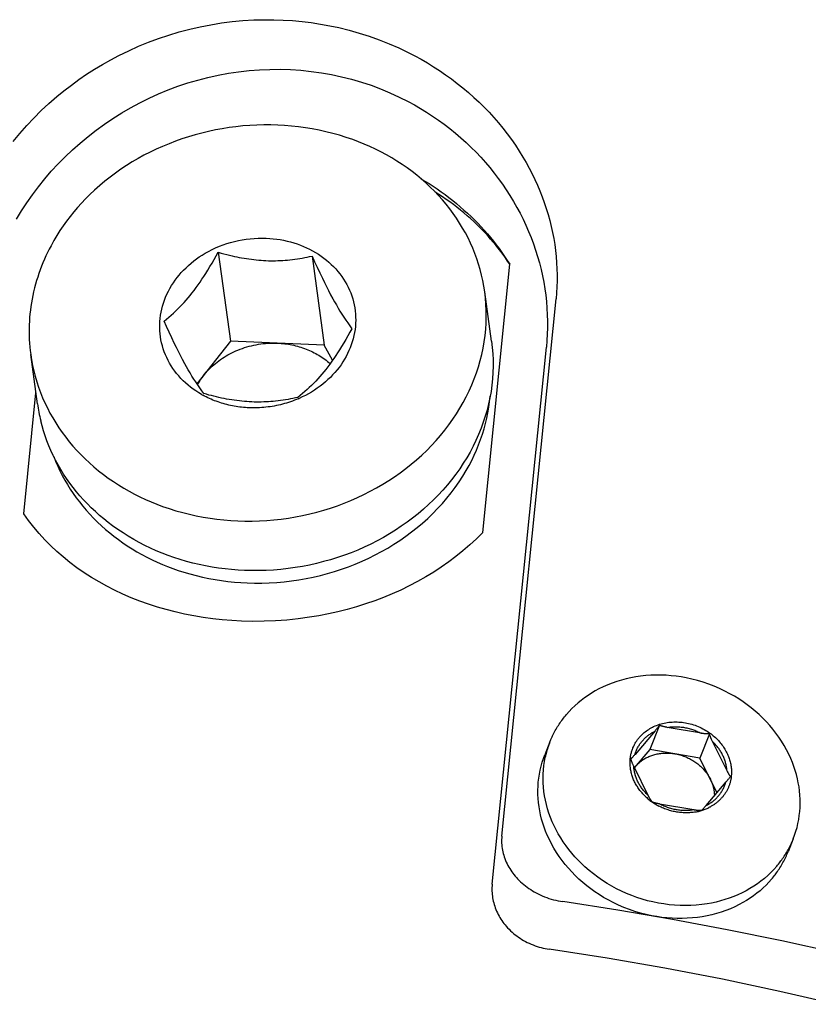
# Model space of a CAD drawing. Extents: x 0 to 1189, y 0 to 841.
# Tile 34 of 80: x 284 to 303, y 154 to 178. Entities that reach past the tile are written whole.
import ezdxf

# ---------------------------------------------------------------- set-up
doc = ezdxf.new("R2010")
doc.units = 0
doc.header["$LTSCALE"] = 65.395
doc.layers.add('mg_3dsla_BL7', color=7, linetype='CONTINUOUS')

# ---------------------------------------------------------------- blocks, each defined once
blk = doc.blocks.new('MG_3DSLA_BL7', base_point=(357.138, 132.906))
at = {"layer": 'mg_3dsla_BL7', "color": 2, "linetype": 'CONTINUOUS'}
for p, q in [((288.842, 172.032), (289.141, 169.859)), ((291.137, 171.938), (291.436, 169.766)), ((295.308, 165.19), (295.969, 171.738)), ((295.523, 169.86), (295.356, 171.07)), ((295.774, 157.779), (297.098, 170.892)), ((289.141, 169.859), (288.323, 168.821)), ((291.436, 169.766), (289.141, 169.859)), ((291.639, 169.398), (291.436, 169.766)), ((284.428, 168.331), (284.261, 169.54)), ((295.537, 156.602), (296.862, 169.716)), ((284.093, 165.646), (284.391, 168.598)), ((299.518, 160.347), (299.029, 159.773)), ((299.627, 160.484), (299.392, 159.894)), ((300.654, 160.287), (299.816, 160.432)), ((300.846, 160.272), (300.611, 159.683)), ((296.95, 160.081), (296.824, 159.765)), ((299.392, 159.894), (299.011, 159.448)), ((300.611, 159.683), (299.392, 159.894)), ((301.277, 159.373), (300.922, 160.088)), ((301.031, 158.838), (300.611, 159.683)), ((298.999, 159.473), (299.352, 158.762)), ((300.764, 158.524), (301.257, 159.102)), ((299.352, 158.762), (299.36, 158.748)), ((299.627, 158.569), (300.465, 158.423)), ((302.895, 157.709), (302.769, 157.393))]:
    blk.add_line(p, q, dxfattribs=at)
for points in [[(283.835, 174.735), (283.997, 174.932), (284.165, 175.124), (284.339, 175.31), (284.52, 175.49), (284.707, 175.664), (284.899, 175.832), (285.075, 175.976), (285.255, 176.115), (285.439, 176.248), (285.627, 176.377), (285.82, 176.5), (286.017, 176.619), (286.216, 176.731), (286.419, 176.838), (286.656, 176.953), (286.897, 177.061), (287.141, 177.161), (287.388, 177.253), (287.638, 177.336), (287.891, 177.412), (288.146, 177.479), (288.404, 177.538), (288.663, 177.588), (288.923, 177.63), (289.185, 177.663), (289.447, 177.687), (289.71, 177.703), (289.974, 177.711), (290.203, 177.71), (290.433, 177.702), (290.662, 177.688), (290.891, 177.667), (291.117, 177.639), (291.343, 177.605), (291.568, 177.564), (291.791, 177.517), (292.042, 177.455), (292.29, 177.385), (292.536, 177.307), (292.779, 177.22), (293.019, 177.125), (293.256, 177.022), (293.488, 176.91)], [(293.488, 176.91), (293.645, 176.829), (293.8, 176.744), (293.954, 176.656), (294.105, 176.563), (294.254, 176.467), (294.4, 176.366), (294.544, 176.263), (294.685, 176.155), (294.824, 176.044), (294.96, 175.93), (295.093, 175.812), (295.218, 175.694), (295.341, 175.573), (295.461, 175.449), (295.577, 175.322), (295.69, 175.192), (295.8, 175.059), (295.906, 174.923), (296.008, 174.785), (296.106, 174.643), (296.201, 174.5), (296.291, 174.354), (296.369, 174.221), (296.443, 174.086), (296.514, 173.949), (296.581, 173.81), (296.645, 173.67), (296.705, 173.528), (296.76, 173.387), (296.812, 173.245), (296.86, 173.101), (296.904, 172.957), (296.945, 172.811), (296.981, 172.664), (297.013, 172.518), (297.041, 172.371), (297.065, 172.224), (297.085, 172.076), (297.101, 171.927), (297.113, 171.778), (297.121, 171.63), (297.125, 171.483), (297.124, 171.335), (297.12, 171.187), (297.111, 171.039), (297.098, 170.892)], [(283.912, 172.838), (284.034, 173.04), (284.163, 173.237), (284.304, 173.438), (284.451, 173.633), (284.605, 173.824), (284.765, 174.009), (284.931, 174.189), (285.103, 174.364), (285.281, 174.532), (285.469, 174.699), (285.662, 174.86), (285.86, 175.014), (286.064, 175.161), (286.272, 175.302), (286.485, 175.435), (286.702, 175.561), (286.926, 175.682), (287.154, 175.794), (287.386, 175.899), (287.622, 175.996), (287.86, 176.085), (288.101, 176.165), (288.345, 176.237), (288.592, 176.301), (288.841, 176.356), (289.091, 176.402), (289.343, 176.44), (289.597, 176.468), (289.851, 176.488), (290.105, 176.498), (290.358, 176.5), (290.61, 176.492), (290.863, 176.475), (291.114, 176.449), (291.364, 176.414), (291.613, 176.37), (291.86, 176.317), (292.102, 176.256), (292.341, 176.186), (292.577, 176.108), (292.81, 176.021), (293.04, 175.926), (293.266, 175.822), (293.488, 175.71)], [(293.488, 175.71), (293.64, 175.628), (293.789, 175.541), (293.937, 175.451), (294.082, 175.356), (294.225, 175.258), (294.366, 175.156), (294.503, 175.05), (294.638, 174.941), (294.77, 174.828), (294.899, 174.712), (295.025, 174.593), (295.143, 174.473), (295.259, 174.351), (295.371, 174.226), (295.48, 174.098), (295.586, 173.967), (295.688, 173.834), (295.787, 173.697), (295.882, 173.558), (295.973, 173.417), (296.06, 173.274), (296.143, 173.128), (296.22, 172.984), (296.293, 172.838), (296.362, 172.691), (296.428, 172.542), (296.489, 172.391), (296.546, 172.238), (296.599, 172.084), (296.648, 171.929), (296.692, 171.772), (296.732, 171.614), (296.768, 171.455), (296.798, 171.299), (296.824, 171.142), (296.846, 170.984), (296.864, 170.826), (296.877, 170.667), (296.885, 170.508), (296.89, 170.349), (296.889, 170.191), (296.885, 170.032), (296.876, 169.874), (296.862, 169.716)], [(290.297, 175.136), (290.127, 175.141), (289.957, 175.141), (289.787, 175.137), (289.617, 175.128), (289.448, 175.115), (289.278, 175.097), (289.11, 175.075), (288.941, 175.049), (288.774, 175.018), (288.607, 174.982), (288.443, 174.943), (288.28, 174.9), (288.118, 174.852), (287.957, 174.8), (287.798, 174.743), (287.641, 174.683), (287.485, 174.618), (287.331, 174.549), (287.178, 174.476), (287.028, 174.399), (286.885, 174.32), (286.743, 174.237), (286.604, 174.151), (286.467, 174.06), (286.333, 173.966), (286.201, 173.868), (286.072, 173.767), (285.947, 173.661), (285.824, 173.552), (285.705, 173.439), (285.603, 173.338), (285.505, 173.234), (285.409, 173.128), (285.316, 173.019), (285.226, 172.908), (285.14, 172.794), (285.056, 172.678), (284.976, 172.56), (284.9, 172.439), (284.827, 172.317), (284.758, 172.192)], [(295.356, 171.07), (295.335, 171.206), (295.31, 171.34), (295.28, 171.474), (295.245, 171.608), (295.207, 171.739), (295.164, 171.87), (295.116, 172), (295.064, 172.129), (295.008, 172.256), (294.948, 172.381), (294.884, 172.504), (294.816, 172.624), (294.743, 172.745), (294.666, 172.864), (294.585, 172.979), (294.501, 173.093), (294.413, 173.203), (294.322, 173.311), (294.226, 173.419), (294.126, 173.524), (294.024, 173.625), (293.918, 173.724), (293.809, 173.819), (293.698, 173.911), (293.58, 174.003), (293.459, 174.092), (293.336, 174.177), (293.21, 174.258), (293.082, 174.336), (292.952, 174.411), (292.819, 174.482), (292.685, 174.549), (292.549, 174.613), (292.411, 174.673), (292.272, 174.729), (292.131, 174.782), (291.97, 174.838), (291.807, 174.888), (291.642, 174.935), (291.477, 174.976), (291.31, 175.013), (291.142, 175.045), (290.974, 175.072), (290.805, 175.095), (290.636, 175.114), (290.466, 175.127), (290.297, 175.136)], [(293.793, 173.831), (293.895, 173.771), (293.995, 173.708), (294.095, 173.643), (294.193, 173.577), (294.291, 173.509), (294.387, 173.439), (294.481, 173.368), (294.575, 173.294), (294.667, 173.219), (294.758, 173.143), (294.847, 173.064), (294.935, 172.984), (295.021, 172.902), (295.104, 172.821), (295.185, 172.739), (295.265, 172.654), (295.343, 172.569), (295.42, 172.482), (295.495, 172.393), (295.568, 172.304), (295.639, 172.212), (295.709, 172.12), (295.777, 172.026), (295.843, 171.931), (295.907, 171.835), (295.969, 171.738)], [(295.969, 171.738), (295.916, 171.818), (295.861, 171.898), (295.804, 171.977), (295.746, 172.054), (295.687, 172.131), (295.626, 172.207), (295.565, 172.281), (295.501, 172.355), (295.437, 172.427), (295.371, 172.499), (295.305, 172.569), (295.237, 172.638), (295.167, 172.706), (295.089, 172.781), (295.009, 172.854), (294.928, 172.925), (294.846, 172.995), (294.762, 173.064), (294.677, 173.131), (294.591, 173.197), (294.504, 173.261), (294.416, 173.324), (294.327, 173.385), (294.237, 173.444), (294.146, 173.502)], [(288.435, 168.56), (288.366, 168.601), (288.299, 168.645), (288.233, 168.69), (288.169, 168.738), (288.107, 168.789), (288.046, 168.841), (287.988, 168.896), (287.932, 168.953), (287.878, 169.013), (287.828, 169.072), (287.781, 169.132), (287.737, 169.195), (287.694, 169.259), (287.655, 169.325), (287.618, 169.392), (287.584, 169.461), (287.553, 169.531), (287.525, 169.602), (287.501, 169.673), (287.479, 169.746), (287.461, 169.818), (287.445, 169.892), (287.433, 169.966), (287.424, 170.041), (287.418, 170.116), (287.415, 170.191), (287.415, 170.266), (287.419, 170.343), (287.425, 170.419), (287.435, 170.495), (287.449, 170.57), (287.465, 170.644), (287.484, 170.718), (287.506, 170.791), (287.531, 170.864), (287.559, 170.935), (287.591, 171.008), (287.626, 171.079), (287.663, 171.149), (287.704, 171.218), (287.747, 171.285), (287.792, 171.35), (287.84, 171.414), (287.89, 171.476), (287.942, 171.536), (287.999, 171.597), (288.058, 171.656), (288.119, 171.713), (288.182, 171.767), (288.247, 171.82), (288.313, 171.87), (288.382, 171.918), (288.451, 171.964), (288.523, 172.007), (288.607, 172.054), (288.694, 172.099), (288.781, 172.14), (288.871, 172.178), (288.961, 172.213), (289.053, 172.244), (289.146, 172.272), (289.24, 172.297), (289.336, 172.319), (289.432, 172.337), (289.529, 172.352), (289.627, 172.364), (289.724, 172.372), (289.822, 172.377), (289.92, 172.378), (290.018, 172.376)], [(290.018, 172.376), (290.103, 172.371), (290.188, 172.363), (290.273, 172.353), (290.358, 172.34), (290.442, 172.325), (290.526, 172.306), (290.609, 172.285), (290.692, 172.261), (290.773, 172.235), (290.851, 172.206), (290.927, 172.176), (291.003, 172.142), (291.077, 172.106), (291.15, 172.068), (291.221, 172.027), (291.291, 171.984), (291.36, 171.937), (291.426, 171.889), (291.488, 171.84), (291.548, 171.789), (291.606, 171.736), (291.662, 171.681), (291.716, 171.624), (291.768, 171.565), (291.817, 171.503), (291.864, 171.44), (291.908, 171.375), (291.948, 171.311), (291.985, 171.245), (292.02, 171.177), (292.052, 171.108), (292.081, 171.038), (292.107, 170.967), (292.13, 170.895), (292.15, 170.822), (292.167, 170.748), (292.18, 170.674), (292.19, 170.599), (292.198, 170.524), (292.202, 170.449), (292.203, 170.373), (292.2, 170.298), (292.195, 170.223), (292.187, 170.148), (292.175, 170.073), (292.16, 169.997), (292.142, 169.922), (292.12, 169.848), (292.096, 169.774), (292.069, 169.702), (292.039, 169.63), (292.006, 169.56), (291.97, 169.491), (291.932, 169.424), (291.89, 169.355), (291.845, 169.287), (291.797, 169.222), (291.747, 169.158), (291.695, 169.096), (291.64, 169.036), (291.584, 168.978), (291.525, 168.922), (291.464, 168.867), (291.399, 168.813), (291.332, 168.761), (291.263, 168.712), (291.193, 168.664), (291.121, 168.619), (291.048, 168.577), (290.973, 168.537), (290.898, 168.499), (290.821, 168.464)], [(284.758, 172.192), (284.715, 172.11), (284.674, 172.028), (284.634, 171.944), (284.596, 171.86), (284.56, 171.775), (284.525, 171.689), (284.492, 171.603), (284.461, 171.515), (284.432, 171.428), (284.404, 171.339), (284.379, 171.25), (284.355, 171.16), (284.333, 171.07), (284.313, 170.98), (284.295, 170.889), (284.279, 170.8), (284.266, 170.71), (284.254, 170.621), (284.244, 170.531), (284.236, 170.441), (284.23, 170.35), (284.225, 170.26), (284.223, 170.17), (284.223, 170.079), (284.224, 169.989), (284.228, 169.899), (284.233, 169.809), (284.24, 169.719), (284.25, 169.63), (284.261, 169.54)], [(287.52, 170.353), (287.578, 170.399), (287.636, 170.447), (287.692, 170.495), (287.748, 170.545), (287.802, 170.596), (287.856, 170.647), (287.908, 170.7), (287.96, 170.754), (288.01, 170.809), (288.06, 170.864), (288.108, 170.921), (288.156, 170.978), (288.202, 171.036), (288.253, 171.102), (288.303, 171.169), (288.352, 171.236), (288.399, 171.304), (288.446, 171.373), (288.492, 171.443), (288.537, 171.513), (288.59, 171.598), (288.642, 171.683), (288.693, 171.77), (288.744, 171.857), (288.793, 171.944), (288.842, 172.032)], [(288.842, 172.032), (288.912, 172.012), (288.982, 171.993), (289.053, 171.975), (289.123, 171.958), (289.182, 171.944), (289.24, 171.931), (289.299, 171.919), (289.358, 171.907), (289.416, 171.896), (289.475, 171.886), (289.535, 171.877), (289.594, 171.868), (289.653, 171.86), (289.713, 171.852), (289.772, 171.846), (289.832, 171.84), (289.891, 171.836), (289.951, 171.832), (290.011, 171.829)], [(290.011, 171.829), (290.069, 171.827), (290.128, 171.826), (290.186, 171.826), (290.245, 171.827), (290.304, 171.828), (290.362, 171.831), (290.421, 171.834), (290.479, 171.838), (290.538, 171.843), (290.596, 171.849), (290.657, 171.855), (290.717, 171.863), (290.777, 171.872), (290.838, 171.881), (290.898, 171.891), (290.958, 171.902), (291.018, 171.913), (291.077, 171.925), (291.137, 171.938)], [(291.137, 171.938), (291.198, 171.802), (291.26, 171.666), (291.324, 171.531), (291.388, 171.397), (291.437, 171.296), (291.488, 171.195), (291.539, 171.095), (291.591, 170.995), (291.645, 170.896), (291.687, 170.821), (291.73, 170.745), (291.774, 170.671), (291.819, 170.596), (291.865, 170.523), (291.912, 170.45), (291.959, 170.378), (292.008, 170.306), (292.059, 170.236), (292.11, 170.166)], [(289.321, 165.474), (289.498, 165.469), (289.675, 165.469), (289.852, 165.474), (290.029, 165.484), (290.206, 165.499), (290.382, 165.518), (290.558, 165.543), (290.733, 165.572), (290.907, 165.606), (291.08, 165.644), (291.252, 165.687), (291.422, 165.735), (291.591, 165.788), (291.759, 165.845), (291.923, 165.906), (292.085, 165.972), (292.245, 166.042), (292.403, 166.117), (292.559, 166.196), (292.713, 166.279), (292.864, 166.367), (293.009, 166.457), (293.152, 166.551), (293.291, 166.649), (293.428, 166.751), (293.562, 166.858), (293.692, 166.968), (293.819, 167.082), (293.939, 167.196), (294.055, 167.314), (294.167, 167.436), (294.276, 167.561), (294.38, 167.689), (294.481, 167.82), (294.577, 167.955), (294.666, 168.089), (294.75, 168.225), (294.83, 168.364), (294.905, 168.505), (294.975, 168.649), (295.041, 168.795), (295.101, 168.944), (295.154, 169.09), (295.203, 169.238), (295.246, 169.388), (295.284, 169.539), (295.317, 169.692), (295.344, 169.845), (295.365, 169.999), (295.38, 170.152), (295.39, 170.305), (295.395, 170.459), (295.394, 170.612), (295.387, 170.765), (295.374, 170.918), (295.356, 171.07)], [(288.493, 168.581), (288.442, 168.65), (288.392, 168.721), (288.343, 168.792), (288.295, 168.865), (288.248, 168.937), (288.202, 169.011), (288.157, 169.085), (288.113, 169.16), (288.07, 169.235), (288.028, 169.311), (287.974, 169.41), (287.922, 169.509), (287.871, 169.609), (287.821, 169.71), (287.771, 169.811), (287.707, 169.946), (287.644, 170.081), (287.581, 170.217), (287.52, 170.353)], [(292.11, 170.166), (292.061, 170.078), (292.012, 169.991), (291.962, 169.904), (291.911, 169.818), (291.858, 169.732), (291.805, 169.647), (291.76, 169.577), (291.714, 169.508), (291.668, 169.439), (291.62, 169.371), (291.571, 169.303), (291.521, 169.237), (291.471, 169.171), (291.424, 169.113), (291.376, 169.055), (291.328, 168.999), (291.278, 168.943), (291.228, 168.888), (291.176, 168.835), (291.124, 168.782), (291.07, 168.73), (291.016, 168.679), (290.96, 168.63), (290.904, 168.581), (290.846, 168.534), (290.788, 168.487)], [(288.48, 169.02), (288.513, 169.061), (288.547, 169.101), (288.583, 169.139), (288.619, 169.177), (288.657, 169.214), (288.695, 169.25), (288.735, 169.285), (288.775, 169.319), (288.816, 169.352), (288.859, 169.384), (288.902, 169.415), (288.946, 169.444), (288.99, 169.473), (289.036, 169.501), (289.082, 169.527), (289.128, 169.553), (289.175, 169.577), (289.223, 169.6), (289.272, 169.622), (289.325, 169.645), (289.38, 169.666), (289.434, 169.686), (289.489, 169.705), (289.545, 169.722), (289.601, 169.737), (289.657, 169.751), (289.714, 169.764), (289.771, 169.776), (289.828, 169.785), (289.886, 169.794), (289.943, 169.801), (290.001, 169.806), (290.058, 169.811), (290.116, 169.813), (290.174, 169.815), (290.231, 169.814), (290.289, 169.813)], [(295.523, 169.86), (295.541, 169.708), (295.553, 169.556), (295.56, 169.402), (295.562, 169.249), (295.557, 169.096), (295.547, 168.942), (295.532, 168.79), (295.51, 168.635), (295.483, 168.482), (295.451, 168.329), (295.413, 168.178), (295.37, 168.029), (295.321, 167.881), (295.268, 167.734), (295.207, 167.586), (295.142, 167.44), (295.072, 167.296), (294.997, 167.154), (294.917, 167.015), (294.833, 166.879), (294.744, 166.746), (294.648, 166.611), (294.547, 166.479), (294.443, 166.351), (294.334, 166.226), (294.222, 166.105), (294.105, 165.987), (293.986, 165.872), (293.859, 165.758), (293.728, 165.648), (293.595, 165.542), (293.458, 165.439), (293.318, 165.341), (293.176, 165.247), (293.031, 165.157), (292.88, 165.069), (292.726, 164.986), (292.57, 164.907), (292.412, 164.832), (292.252, 164.762), (292.09, 164.697), (291.926, 164.636), (291.758, 164.578), (291.589, 164.526), (291.418, 164.478), (291.247, 164.434), (291.074, 164.396), (290.9, 164.362), (290.725, 164.333), (290.549, 164.309), (290.373, 164.289), (290.196, 164.274), (290.019, 164.265), (289.842, 164.26), (289.664, 164.259), (289.487, 164.264)], [(290.289, 169.813), (290.334, 169.811), (290.378, 169.807), (290.423, 169.803), (290.468, 169.798), (290.513, 169.793), (290.557, 169.786), (290.601, 169.778), (290.646, 169.77), (290.69, 169.76), (290.734, 169.75), (290.777, 169.739), (290.821, 169.726), (290.864, 169.713), (290.907, 169.699), (290.95, 169.684), (290.992, 169.668), (291.032, 169.652), (291.072, 169.635), (291.111, 169.617), (291.15, 169.599), (291.189, 169.579), (291.227, 169.559), (291.264, 169.538), (291.302, 169.516), (291.338, 169.493), (291.374, 169.47), (291.41, 169.446), (291.445, 169.42), (291.479, 169.395), (291.513, 169.368), (291.545, 169.34), (291.578, 169.312)], [(284.261, 169.54), (284.282, 169.405), (284.308, 169.27), (284.338, 169.136), (284.372, 169.003), (284.411, 168.871), (284.454, 168.74), (284.501, 168.61), (284.553, 168.482), (284.609, 168.355), (284.669, 168.23), (284.733, 168.107), (284.801, 167.986), (284.875, 167.865), (284.952, 167.747), (285.032, 167.631), (285.116, 167.518), (285.204, 167.407), (285.295, 167.299), (285.391, 167.191), (285.491, 167.087), (285.594, 166.985), (285.699, 166.887), (285.808, 166.791), (285.919, 166.699), (286.038, 166.607), (286.158, 166.519), (286.282, 166.434), (286.407, 166.352), (286.535, 166.274), (286.666, 166.2), (286.798, 166.129), (286.932, 166.061), (287.068, 165.998), (287.206, 165.938), (287.345, 165.881), (287.486, 165.828), (287.648, 165.773), (287.811, 165.722), (287.975, 165.676), (288.141, 165.634), (288.307, 165.598), (288.475, 165.565), (288.643, 165.538), (288.812, 165.515), (288.981, 165.497), (289.151, 165.483), (289.321, 165.474)], [(289.599, 168.235), (289.554, 168.237), (289.508, 168.24), (289.462, 168.244), (289.416, 168.248), (289.371, 168.254), (289.325, 168.26), (289.28, 168.267), (289.234, 168.274), (289.189, 168.283), (289.144, 168.292), (289.099, 168.302), (289.055, 168.313), (289.01, 168.325), (288.967, 168.337), (288.924, 168.349), (288.881, 168.363), (288.839, 168.377), (288.797, 168.393), (288.755, 168.408), (288.713, 168.425), (288.672, 168.442), (288.631, 168.46), (288.591, 168.479), (288.55, 168.499), (288.511, 168.519), (288.471, 168.54)], [(289.662, 168.378), (289.602, 168.381), (289.542, 168.385), (289.482, 168.39), (289.422, 168.395), (289.362, 168.402), (289.299, 168.409), (289.236, 168.418), (289.173, 168.427), (289.111, 168.438), (289.048, 168.449), (288.986, 168.461), (288.924, 168.473), (288.862, 168.487), (288.8, 168.501), (288.738, 168.516), (288.677, 168.531), (288.615, 168.547), (288.554, 168.564), (288.493, 168.581)], [(289.553, 163.958), (289.732, 163.953), (289.912, 163.953), (290.092, 163.959), (290.273, 163.97), (290.452, 163.986), (290.632, 164.006), (290.811, 164.032), (290.989, 164.063), (291.166, 164.099), (291.342, 164.14), (291.516, 164.186), (291.689, 164.237), (291.859, 164.292), (292.028, 164.353), (292.194, 164.418), (292.359, 164.487), (292.521, 164.562), (292.681, 164.641), (292.836, 164.724), (292.988, 164.811), (293.138, 164.902), (293.285, 164.998), (293.429, 165.098), (293.57, 165.203), (293.704, 165.309), (293.835, 165.42), (293.962, 165.534), (294.086, 165.653), (294.205, 165.775), (294.321, 165.901), (294.429, 166.027), (294.533, 166.156), (294.633, 166.289), (294.729, 166.425), (294.819, 166.565), (294.905, 166.707), (294.973, 166.828), (295.037, 166.951), (295.097, 167.075), (295.154, 167.202), (295.206, 167.33), (295.255, 167.459), (295.3, 167.591), (295.339, 167.72), (295.375, 167.851), (295.406, 167.983), (295.433, 168.115), (295.456, 168.249), (295.475, 168.383), (295.489, 168.517)], [(290.801, 168.455), (290.754, 168.436), (290.707, 168.417), (290.659, 168.399), (290.61, 168.382), (290.562, 168.366), (290.513, 168.35), (290.463, 168.336), (290.414, 168.323), (290.364, 168.31), (290.314, 168.299), (290.264, 168.288), (290.214, 168.278), (290.163, 168.269), (290.112, 168.261), (290.061, 168.255), (290.01, 168.248), (289.959, 168.243), (289.908, 168.239), (289.856, 168.236), (289.805, 168.234), (289.754, 168.233), (289.702, 168.232), (289.651, 168.233), (289.599, 168.235)], [(290.788, 168.487), (290.729, 168.475), (290.669, 168.462), (290.609, 168.451), (290.549, 168.44), (290.489, 168.43), (290.429, 168.421), (290.368, 168.412), (290.308, 168.405), (290.247, 168.398), (290.189, 168.392), (290.131, 168.387), (290.072, 168.383), (290.014, 168.38), (289.955, 168.377), (289.896, 168.376), (289.838, 168.375), (289.779, 168.375), (289.721, 168.376), (289.662, 168.378)], [(289.487, 164.264), (289.328, 164.273), (289.169, 164.285), (289.01, 164.302), (288.852, 164.322), (288.694, 164.347), (288.536, 164.375), (288.38, 164.408), (288.224, 164.445), (288.069, 164.486), (287.916, 164.531), (287.763, 164.58), (287.618, 164.631), (287.474, 164.686), (287.331, 164.745), (287.191, 164.808), (287.052, 164.875), (286.915, 164.945), (286.78, 165.019), (286.647, 165.097), (286.517, 165.179), (286.389, 165.264), (286.263, 165.353), (286.155, 165.435), (286.048, 165.52), (285.944, 165.608), (285.842, 165.699), (285.743, 165.792), (285.646, 165.889), (285.555, 165.985), (285.466, 166.084), (285.38, 166.186), (285.297, 166.29), (285.217, 166.397), (285.14, 166.506), (285.067, 166.615), (284.998, 166.726), (284.933, 166.839), (284.87, 166.953), (284.811, 167.07), (284.756, 167.189), (284.705, 167.307), (284.658, 167.427), (284.614, 167.549), (284.574, 167.672), (284.538, 167.796), (284.506, 167.92)], [(284.824, 167.047), (284.871, 166.929), (284.922, 166.812), (284.976, 166.696), (285.034, 166.582), (285.096, 166.469), (285.161, 166.359), (285.229, 166.25), (285.3, 166.143), (285.374, 166.038), (285.451, 165.936), (285.532, 165.836), (285.618, 165.734), (285.707, 165.635), (285.799, 165.539), (285.893, 165.445), (285.99, 165.354), (286.09, 165.266), (286.192, 165.181), (286.296, 165.098), (286.403, 165.018), (286.511, 164.941), (286.622, 164.867), (286.739, 164.792), (286.858, 164.721), (286.979, 164.653), (287.102, 164.588), (287.226, 164.526), (287.352, 164.468), (287.479, 164.412), (287.608, 164.36), (287.738, 164.311), (287.869, 164.265), (288.001, 164.222), (288.153, 164.178), (288.305, 164.137), (288.459, 164.1), (288.614, 164.068), (288.769, 164.039), (288.925, 164.015), (289.081, 163.995), (289.238, 163.978), (289.395, 163.966), (289.553, 163.958)], [(295.308, 165.19), (295.152, 165.035), (294.99, 164.886), (294.824, 164.742), (294.652, 164.604), (294.475, 164.471), (294.295, 164.345), (294.11, 164.224), (293.914, 164.105), (293.714, 163.992), (293.511, 163.886), (293.305, 163.786), (293.096, 163.692), (292.884, 163.605), (292.669, 163.524), (292.446, 163.446), (292.221, 163.376), (291.994, 163.311), (291.765, 163.254), (291.535, 163.202), (291.304, 163.157), (291.071, 163.119), (290.796, 163.082), (290.52, 163.053), (290.243, 163.033), (289.966, 163.022), (289.688, 163.02), (289.411, 163.027), (289.177, 163.04), (288.944, 163.059), (288.711, 163.085), (288.479, 163.117), (288.248, 163.155), (288.019, 163.2), (287.791, 163.252), (287.573, 163.309), (287.356, 163.371), (287.142, 163.44), (286.93, 163.516), (286.72, 163.598), (286.513, 163.687), (286.309, 163.782), (286.118, 163.879), (285.931, 163.982), (285.747, 164.092), (285.567, 164.207), (285.391, 164.329), (285.219, 164.458), (285.053, 164.592), (284.899, 164.727), (284.75, 164.867), (284.606, 165.013), (284.468, 165.163), (284.336, 165.32), (284.211, 165.481), (284.093, 165.646)], [(302.895, 157.709), (302.929, 157.801), (302.96, 157.894), (302.987, 157.989), (303.009, 158.085), (303.028, 158.181), (303.043, 158.28), (303.054, 158.379), (303.061, 158.478), (303.064, 158.577), (303.063, 158.677), (303.058, 158.778), (303.049, 158.879), (303.036, 158.979), (303.019, 159.079), (302.998, 159.179), (302.973, 159.279), (302.943, 159.379), (302.911, 159.478), (302.874, 159.575), (302.834, 159.672), (302.784, 159.781), (302.73, 159.887), (302.671, 159.992), (302.608, 160.095), (302.541, 160.195), (302.47, 160.292), (302.396, 160.387), (302.319, 160.479), (302.238, 160.568), (302.151, 160.658), (302.06, 160.745), (301.966, 160.828), (301.87, 160.908), (301.77, 160.984), (301.669, 161.057), (301.564, 161.126), (301.458, 161.192), (301.349, 161.254), (301.222, 161.32), (301.093, 161.381), (300.962, 161.437), (300.829, 161.489), (300.694, 161.535), (300.557, 161.576), (300.419, 161.611), (300.279, 161.641), (300.157, 161.663), (300.034, 161.681), (299.91, 161.694), (299.786, 161.703), (299.662, 161.708), (299.537, 161.708), (299.413, 161.704), (299.289, 161.695), (299.165, 161.681), (299.047, 161.664), (298.93, 161.643), (298.814, 161.617), (298.698, 161.586), (298.585, 161.552), (298.472, 161.513), (298.362, 161.47), (298.253, 161.422), (298.146, 161.37), (298.056, 161.321), (297.967, 161.269), (297.88, 161.213), (297.796, 161.154), (297.714, 161.092), (297.636, 161.029), (297.561, 160.962), (297.488, 160.892), (297.419, 160.82), (297.352, 160.745)], [(296.95, 160.081), (296.963, 160.111), (296.975, 160.14), (296.988, 160.17), (297.002, 160.2), (297.015, 160.229), (297.03, 160.258), (297.046, 160.29), (297.063, 160.323), (297.081, 160.355), (297.099, 160.387), (297.117, 160.418), (297.137, 160.45), (297.156, 160.481), (297.176, 160.511), (297.196, 160.542), (297.217, 160.572), (297.239, 160.601), (297.261, 160.631), (297.283, 160.66), (297.305, 160.689), (297.329, 160.717), (297.352, 160.745)], [(299.132, 160.185), (299.155, 160.211), (299.178, 160.235), (299.202, 160.259), (299.227, 160.282), (299.253, 160.304), (299.279, 160.325), (299.307, 160.346), (299.335, 160.365), (299.363, 160.384), (299.392, 160.402), (299.422, 160.419), (299.452, 160.435), (299.482, 160.45), (299.518, 160.466), (299.554, 160.481), (299.59, 160.494), (299.627, 160.507), (299.665, 160.518), (299.702, 160.528), (299.74, 160.536), (299.779, 160.544), (299.817, 160.55), (299.856, 160.556), (299.894, 160.56), (299.933, 160.563), (299.974, 160.565), (300.015, 160.565), (300.055, 160.565), (300.096, 160.563), (300.137, 160.56), (300.177, 160.556), (300.217, 160.551), (300.258, 160.544), (300.298, 160.537), (300.338, 160.528), (300.377, 160.518), (300.416, 160.507), (300.456, 160.495), (300.495, 160.482), (300.534, 160.467), (300.572, 160.452), (300.61, 160.435), (300.647, 160.418), (300.684, 160.399), (300.72, 160.38), (300.756, 160.359), (300.791, 160.338), (300.825, 160.315), (300.859, 160.292)], [(299.627, 160.484), (299.619, 160.474), (299.612, 160.463), (299.604, 160.453), (299.596, 160.443), (299.586, 160.429), (299.575, 160.415), (299.563, 160.402), (299.552, 160.388), (299.541, 160.374), (299.53, 160.36), (299.518, 160.347)], [(299.816, 160.432), (299.805, 160.434), (299.794, 160.436), (299.783, 160.438), (299.772, 160.44), (299.761, 160.443), (299.75, 160.445), (299.739, 160.448), (299.728, 160.45), (299.717, 160.453), (299.71, 160.455), (299.704, 160.456), (299.697, 160.458), (299.691, 160.46), (299.684, 160.462), (299.678, 160.464), (299.671, 160.466), (299.665, 160.468), (299.658, 160.471), (299.652, 160.473), (299.646, 160.476), (299.639, 160.478), (299.633, 160.481), (299.627, 160.484)], [(299.816, 160.432), (299.843, 160.436), (299.871, 160.44), (299.899, 160.443), (299.927, 160.445), (299.955, 160.447), (299.984, 160.448), (300.012, 160.448), (300.04, 160.448), (300.068, 160.447), (300.096, 160.446), (300.125, 160.444), (300.153, 160.441), (300.181, 160.438), (300.209, 160.434), (300.237, 160.429), (300.265, 160.424), (300.293, 160.418), (300.321, 160.412), (300.349, 160.405), (300.377, 160.397), (300.405, 160.389), (300.432, 160.38), (300.46, 160.37), (300.487, 160.36), (300.514, 160.35), (300.54, 160.339), (300.566, 160.327), (300.592, 160.315), (300.618, 160.302), (300.644, 160.289)], [(298.908, 159.609), (298.909, 159.63), (298.91, 159.651), (298.912, 159.672), (298.915, 159.693), (298.918, 159.714), (298.921, 159.734), (298.925, 159.755), (298.929, 159.776), (298.934, 159.796), (298.939, 159.816), (298.944, 159.837), (298.95, 159.857), (298.957, 159.877), (298.964, 159.897), (298.971, 159.916), (298.979, 159.936), (298.988, 159.955), (298.996, 159.974), (299.005, 159.993), (299.015, 160.012), (299.025, 160.03), (299.035, 160.049), (299.046, 160.067), (299.058, 160.085), (299.069, 160.102), (299.081, 160.119), (299.093, 160.136), (299.106, 160.153), (299.119, 160.169), (299.132, 160.185)], [(299.029, 159.773), (299.035, 159.793), (299.042, 159.814), (299.049, 159.835), (299.057, 159.855), (299.065, 159.876), (299.074, 159.896), (299.084, 159.916), (299.093, 159.935), (299.104, 159.955), (299.115, 159.974), (299.126, 159.993), (299.138, 160.011), (299.15, 160.029), (299.163, 160.047), (299.176, 160.065), (299.19, 160.082), (299.204, 160.099), (299.218, 160.115), (299.232, 160.131), (299.247, 160.147), (299.262, 160.162), (299.278, 160.177), (299.294, 160.191), (299.31, 160.205), (299.327, 160.219), (299.344, 160.232), (299.361, 160.245), (299.378, 160.257), (299.396, 160.269), (299.414, 160.281), (299.432, 160.292), (299.45, 160.303), (299.469, 160.314), (299.488, 160.324), (299.507, 160.333)], [(300.846, 160.272), (300.839, 160.272), (300.832, 160.272), (300.825, 160.271), (300.818, 160.271), (300.811, 160.271), (300.803, 160.271), (300.796, 160.272), (300.786, 160.272), (300.776, 160.272), (300.766, 160.273), (300.755, 160.274), (300.745, 160.275), (300.735, 160.276), (300.725, 160.277), (300.715, 160.278), (300.704, 160.279), (300.694, 160.281), (300.684, 160.282), (300.674, 160.284), (300.664, 160.285), (300.654, 160.287)], [(300.922, 160.088), (300.915, 160.103), (300.908, 160.117), (300.901, 160.132), (300.897, 160.141), (300.893, 160.15), (300.889, 160.159), (300.885, 160.168), (300.881, 160.178), (300.877, 160.187), (300.873, 160.196), (300.869, 160.206), (300.866, 160.215), (300.862, 160.225), (300.859, 160.234), (300.856, 160.244), (300.852, 160.253), (300.849, 160.263), (300.846, 160.272)], [(300.859, 160.292), (300.886, 160.271), (300.913, 160.25), (300.94, 160.228), (300.966, 160.206), (300.992, 160.183), (301.017, 160.159), (301.041, 160.135), (301.065, 160.11), (301.088, 160.084), (301.11, 160.058), (301.131, 160.033), (301.152, 160.006), (301.171, 159.979), (301.19, 159.952), (301.208, 159.924), (301.226, 159.896), (301.242, 159.867), (301.258, 159.838), (301.273, 159.808), (301.287, 159.778), (301.299, 159.752), (301.31, 159.725), (301.32, 159.698), (301.33, 159.671), (301.339, 159.643), (301.347, 159.615), (301.354, 159.587), (301.361, 159.559), (301.367, 159.531), (301.372, 159.502), (301.376, 159.474), (301.38, 159.446), (301.382, 159.418), (301.384, 159.39), (301.385, 159.362), (301.385, 159.334), (301.385, 159.306), (301.383, 159.278), (301.381, 159.25), (301.378, 159.222), (301.374, 159.195), (301.37, 159.167)], [(301.272, 159.384), (301.27, 159.407), (301.268, 159.429), (301.265, 159.452), (301.261, 159.475), (301.257, 159.497), (301.253, 159.52), (301.248, 159.542), (301.242, 159.565), (301.236, 159.587), (301.229, 159.609), (301.222, 159.631), (301.214, 159.653), (301.206, 159.674), (301.197, 159.696), (301.188, 159.717), (301.178, 159.738), (301.168, 159.759), (301.157, 159.78), (301.146, 159.802), (301.134, 159.823), (301.121, 159.844), (301.108, 159.865), (301.095, 159.885), (301.081, 159.905), (301.067, 159.925), (301.052, 159.944), (301.037, 159.963), (301.022, 159.982), (301.006, 160.001), (300.99, 160.019), (300.973, 160.037), (300.957, 160.054), (300.94, 160.071), (300.922, 160.088)], [(302.367, 156.729), (302.3, 156.654), (302.231, 156.582), (302.158, 156.512), (302.083, 156.445), (302.005, 156.382), (301.923, 156.32), (301.839, 156.261), (301.752, 156.205), (301.663, 156.153), (301.573, 156.104), (301.466, 156.052), (301.358, 156.004), (301.247, 155.961), (301.134, 155.922), (301.021, 155.887), (300.905, 155.857), (300.789, 155.831), (300.672, 155.81), (300.554, 155.792), (300.43, 155.779), (300.306, 155.77), (300.182, 155.766), (300.057, 155.766), (299.933, 155.771), (299.809, 155.78), (299.685, 155.793), (299.562, 155.811), (299.44, 155.833), (299.3, 155.863), (299.162, 155.898), (299.025, 155.939), (298.89, 155.985), (298.757, 156.036), (298.626, 156.093), (298.497, 156.154), (298.37, 156.22), (298.261, 156.282), (298.155, 156.348), (298.05, 156.417), (297.949, 156.49), (297.849, 156.566), (297.753, 156.646), (297.659, 156.729), (297.569, 156.816), (297.481, 156.905), (297.4, 156.995), (297.323, 157.087), (297.249, 157.182), (297.178, 157.279), (297.111, 157.379), (297.048, 157.482), (296.989, 157.587), (296.935, 157.693), (296.885, 157.802), (296.845, 157.898), (296.808, 157.996), (296.776, 158.095), (296.747, 158.194), (296.721, 158.295), (296.701, 158.395), (296.684, 158.495), (296.67, 158.595), (296.661, 158.696), (296.656, 158.797), (296.655, 158.897), (296.658, 158.996), (296.665, 159.095), (296.676, 159.194), (296.691, 159.293), (296.71, 159.389), (296.732, 159.485), (296.759, 159.579), (296.79, 159.673), (296.824, 159.765)], [(302.493, 157.045), (302.422, 156.965), (302.348, 156.889), (302.27, 156.815), (302.189, 156.745), (302.105, 156.678), (302.019, 156.614), (301.93, 156.554), (301.838, 156.497), (301.745, 156.444), (301.645, 156.393), (301.543, 156.345), (301.439, 156.302), (301.333, 156.262), (301.227, 156.227), (301.118, 156.195), (301.009, 156.167), (300.899, 156.144), (300.789, 156.124), (300.657, 156.106), (300.526, 156.092), (300.394, 156.084), (300.261, 156.081), (300.129, 156.084), (299.997, 156.091), (299.865, 156.103), (299.733, 156.12), (299.6, 156.142), (299.467, 156.169), (299.335, 156.201), (299.205, 156.238), (299.076, 156.28), (298.949, 156.326), (298.823, 156.377), (298.7, 156.432), (298.579, 156.492), (298.46, 156.556), (298.344, 156.624), (298.231, 156.696), (298.12, 156.773), (298.012, 156.853), (297.907, 156.938), (297.806, 157.026), (297.721, 157.105), (297.639, 157.187), (297.561, 157.272), (297.484, 157.359), (297.412, 157.449), (297.342, 157.542), (297.276, 157.637), (297.213, 157.734), (297.153, 157.833), (297.101, 157.93), (297.051, 158.029), (297.006, 158.129), (296.964, 158.231), (296.926, 158.335), (296.893, 158.44), (296.863, 158.546), (296.838, 158.653), (296.817, 158.762), (296.802, 158.866), (296.791, 158.971), (296.784, 159.077), (296.781, 159.183), (296.783, 159.288), (296.79, 159.393), (296.8, 159.498), (296.816, 159.602), (296.836, 159.705)], [(298.973, 159.708), (298.964, 159.699), (298.96, 159.694), (298.955, 159.689), (298.951, 159.685), (298.946, 159.68), (298.942, 159.675), (298.937, 159.671), (298.933, 159.666), (298.928, 159.662), (298.923, 159.658)], [(298.923, 159.658), (298.926, 159.65), (298.928, 159.641), (298.931, 159.633), (298.933, 159.625), (298.936, 159.617), (298.939, 159.609), (298.944, 159.598), (298.948, 159.586), (298.953, 159.575), (298.957, 159.563), (298.962, 159.552), (298.967, 159.54), (298.972, 159.529), (298.977, 159.518), (298.983, 159.507), (298.988, 159.496), (298.993, 159.484), (298.999, 159.473)], [(299.029, 159.773), (299.018, 159.76), (299.007, 159.747), (298.995, 159.734), (298.984, 159.721), (298.973, 159.708)], [(299.04, 159.481), (299.056, 159.5), (299.073, 159.518), (299.091, 159.536), (299.109, 159.553), (299.128, 159.57), (299.147, 159.586), (299.166, 159.602), (299.186, 159.617), (299.206, 159.631), (299.227, 159.645), (299.249, 159.659), (299.271, 159.672), (299.294, 159.685), (299.317, 159.697), (299.34, 159.708), (299.364, 159.719), (299.388, 159.729), (299.412, 159.738), (299.436, 159.747), (299.461, 159.755), (299.488, 159.764), (299.516, 159.771), (299.544, 159.778), (299.572, 159.784), (299.6, 159.789), (299.629, 159.794), (299.657, 159.798), (299.686, 159.801), (299.715, 159.803), (299.744, 159.805), (299.773, 159.806), (299.801, 159.806), (299.83, 159.806), (299.859, 159.805), (299.888, 159.803), (299.916, 159.8), (299.945, 159.797), (299.973, 159.793), (300.002, 159.789)], [(300.002, 159.789), (300.032, 159.783), (300.062, 159.776), (300.093, 159.769), (300.123, 159.761), (300.153, 159.752), (300.183, 159.743), (300.212, 159.733), (300.242, 159.722), (300.271, 159.71), (300.299, 159.698), (300.328, 159.684), (300.356, 159.67), (300.384, 159.656), (300.411, 159.64), (300.438, 159.624), (300.465, 159.608), (300.491, 159.59), (300.517, 159.572), (300.54, 159.555), (300.563, 159.538), (300.585, 159.519), (300.607, 159.501), (300.628, 159.481), (300.649, 159.462), (300.67, 159.441), (300.69, 159.421), (300.709, 159.399), (300.728, 159.378), (300.746, 159.356), (300.764, 159.333), (300.781, 159.31), (300.797, 159.287), (300.813, 159.263), (300.828, 159.239), (300.842, 159.214), (300.856, 159.189), (300.869, 159.164)], [(299.277, 158.751), (299.257, 158.77), (299.238, 158.79), (299.22, 158.81), (299.201, 158.831), (299.183, 158.852), (299.166, 158.873), (299.149, 158.894), (299.133, 158.916), (299.116, 158.939), (299.101, 158.961), (299.086, 158.985), (299.071, 159.008), (299.057, 159.032), (299.044, 159.056), (299.031, 159.08), (299.018, 159.105), (299.007, 159.13), (298.995, 159.155), (298.986, 159.179), (298.976, 159.203), (298.967, 159.228), (298.959, 159.252), (298.951, 159.277), (298.944, 159.302), (298.938, 159.327), (298.932, 159.353), (298.927, 159.378), (298.922, 159.404), (298.918, 159.429), (298.914, 159.455), (298.912, 159.481), (298.91, 159.506), (298.908, 159.532), (298.907, 159.558), (298.907, 159.584), (298.908, 159.609)], [(299.349, 158.769), (299.331, 158.786), (299.314, 158.803), (299.297, 158.821), (299.281, 158.838), (299.265, 158.856), (299.249, 158.875), (299.234, 158.894), (299.219, 158.913), (299.204, 158.932), (299.19, 158.952), (299.176, 158.972), (299.163, 158.993), (299.15, 159.013), (299.137, 159.034), (299.125, 159.055), (299.114, 159.077), (299.103, 159.098), (299.093, 159.119), (299.083, 159.14), (299.074, 159.161), (299.065, 159.183), (299.057, 159.205), (299.049, 159.226), (299.042, 159.248), (299.035, 159.27), (299.029, 159.292), (299.023, 159.315), (299.018, 159.337), (299.014, 159.36), (299.01, 159.382), (299.006, 159.405), (299.003, 159.428), (299.001, 159.451), (298.999, 159.473)], [(300.869, 159.164), (300.876, 159.151), (300.882, 159.137), (300.888, 159.123), (300.895, 159.109), (300.9, 159.095), (300.906, 159.081), (300.911, 159.066), (300.917, 159.051), (300.922, 159.035), (300.927, 159.02), (300.932, 159.004), (300.936, 158.988), (300.94, 158.973), (300.944, 158.957), (300.948, 158.941), (300.951, 158.925), (300.954, 158.909), (300.957, 158.892), (300.959, 158.876), (300.961, 158.86), (300.963, 158.844), (300.965, 158.828), (300.966, 158.811), (300.967, 158.795), (300.967, 158.779), (300.968, 158.762)], [(301.37, 159.167), (301.367, 159.15), (301.363, 159.133), (301.359, 159.116), (301.355, 159.099), (301.35, 159.082), (301.345, 159.065), (301.34, 159.048), (301.334, 159.031), (301.329, 159.015), (301.322, 158.998), (301.316, 158.982), (301.309, 158.965), (301.302, 158.949), (301.295, 158.933), (301.287, 158.917), (301.279, 158.902), (301.27, 158.886), (301.262, 158.87), (301.253, 158.855), (301.244, 158.84), (301.234, 158.825), (301.224, 158.81), (301.214, 158.796), (301.204, 158.781), (301.193, 158.767), (301.182, 158.753), (301.171, 158.74), (301.16, 158.726)], [(301.257, 159.102), (301.271, 159.119), (301.281, 159.131), (301.29, 159.142), (301.299, 159.153), (301.308, 159.165), (301.318, 159.176), (301.327, 159.188), (301.336, 159.2), (301.345, 159.211), (301.353, 159.223), (301.362, 159.235)], [(301.362, 159.235), (301.358, 159.239), (301.355, 159.244), (301.351, 159.248), (301.347, 159.253), (301.344, 159.258), (301.341, 159.263), (301.337, 159.267), (301.334, 159.272), (301.331, 159.277), (301.328, 159.282), (301.325, 159.287), (301.322, 159.292), (301.319, 159.297), (301.316, 159.302), (301.31, 159.312), (301.304, 159.322), (301.299, 159.332), (301.293, 159.343), (301.288, 159.353), (301.283, 159.363), (301.277, 159.373)], [(300.764, 158.524), (300.783, 158.533), (300.802, 158.543), (300.82, 158.554), (300.839, 158.565), (300.857, 158.576), (300.875, 158.588), (300.893, 158.6), (300.91, 158.612), (300.927, 158.625), (300.944, 158.639), (300.961, 158.652), (300.977, 158.666), (300.993, 158.681), (301.009, 158.695), (301.024, 158.71), (301.039, 158.726), (301.053, 158.742), (301.067, 158.758), (301.081, 158.775), (301.095, 158.792), (301.108, 158.81), (301.121, 158.828), (301.133, 158.846), (301.145, 158.865), (301.156, 158.884), (301.167, 158.903), (301.178, 158.922), (301.187, 158.942), (301.197, 158.961), (301.206, 158.982), (301.214, 159.002), (301.222, 159.022), (301.229, 159.043), (301.236, 159.064), (301.242, 159.085)], [(299.36, 158.748), (299.363, 158.741), (299.367, 158.734), (299.37, 158.727), (299.374, 158.721), (299.377, 158.714), (299.381, 158.707), (299.385, 158.701), (299.389, 158.694), (299.393, 158.687)], [(299.393, 158.687), (299.396, 158.681), (299.4, 158.675), (299.404, 158.669), (299.406, 158.666), (299.408, 158.663), (299.41, 158.659), (299.412, 158.656), (299.414, 158.653), (299.416, 158.65), (299.418, 158.647), (299.421, 158.643), (299.423, 158.64), (299.425, 158.637), (299.427, 158.634), (299.43, 158.631), (299.432, 158.628), (299.435, 158.625), (299.437, 158.622)], [(301.16, 158.726), (301.149, 158.713), (301.137, 158.7), (301.126, 158.688), (301.114, 158.676), (301.102, 158.663), (301.09, 158.652), (301.077, 158.64), (301.064, 158.628), (301.051, 158.616), (301.037, 158.605), (301.024, 158.594), (301.01, 158.583), (300.996, 158.573), (300.982, 158.562), (300.967, 158.552), (300.953, 158.542), (300.938, 158.533), (300.923, 158.523), (300.908, 158.514), (300.893, 158.505), (300.878, 158.497), (300.863, 158.488), (300.847, 158.48), (300.832, 158.472)], [(299.439, 158.62), (299.441, 158.619), (299.442, 158.619), (299.444, 158.618), (299.446, 158.617), (299.448, 158.616), (299.45, 158.615), (299.452, 158.615), (299.454, 158.614), (299.455, 158.613), (299.457, 158.612), (299.459, 158.611)], [(299.459, 158.611), (299.462, 158.61), (299.465, 158.609), (299.469, 158.608), (299.472, 158.607), (299.475, 158.606), (299.478, 158.604), (299.481, 158.603), (299.485, 158.602), (299.488, 158.601), (299.491, 158.6), (299.494, 158.599), (299.498, 158.598)], [(299.498, 158.598), (299.505, 158.596), (299.513, 158.594), (299.521, 158.591), (299.529, 158.589), (299.538, 158.587), (299.547, 158.585), (299.556, 158.583), (299.565, 158.581), (299.574, 158.579), (299.582, 158.577), (299.591, 158.575), (299.6, 158.573), (299.609, 158.572), (299.618, 158.57), (299.627, 158.569)], [(300.509, 158.366), (300.479, 158.361), (300.449, 158.357), (300.418, 158.354), (300.388, 158.351), (300.358, 158.349), (300.327, 158.347), (300.297, 158.346), (300.266, 158.346), (300.236, 158.347), (300.205, 158.348), (300.175, 158.35), (300.144, 158.352), (300.114, 158.356), (300.084, 158.359), (300.053, 158.364), (300.022, 158.369), (299.992, 158.375), (299.961, 158.382), (299.931, 158.389), (299.9, 158.397), (299.87, 158.406), (299.841, 158.415), (299.811, 158.425), (299.781, 158.435), (299.752, 158.446), (299.723, 158.458), (299.695, 158.47), (299.666, 158.483), (299.638, 158.497), (299.611, 158.511)], [(299.627, 158.569), (299.653, 158.555), (299.679, 158.542), (299.705, 158.53), (299.731, 158.518), (299.757, 158.507), (299.784, 158.497), (299.811, 158.487), (299.839, 158.477), (299.866, 158.468), (299.894, 158.46), (299.921, 158.452), (299.949, 158.445), (299.978, 158.439), (300.006, 158.433), (300.034, 158.428), (300.062, 158.423), (300.09, 158.419), (300.118, 158.416), (300.146, 158.413), (300.175, 158.411), (300.203, 158.41), (300.231, 158.409), (300.259, 158.409), (300.287, 158.409), (300.316, 158.41), (300.344, 158.412), (300.372, 158.414), (300.4, 158.417), (300.428, 158.421), (300.455, 158.425)], [(300.465, 158.423), (300.476, 158.422), (300.486, 158.42), (300.496, 158.419), (300.506, 158.417), (300.516, 158.416), (300.526, 158.414), (300.536, 158.413), (300.547, 158.412), (300.557, 158.411), (300.567, 158.41), (300.577, 158.409), (300.588, 158.409), (300.598, 158.408), (300.608, 158.408), (300.615, 158.408), (300.622, 158.408), (300.63, 158.408), (300.637, 158.408), (300.644, 158.408), (300.651, 158.409), (300.658, 158.409)], [(300.658, 158.409), (300.663, 158.413), (300.668, 158.418), (300.672, 158.422), (300.677, 158.427), (300.681, 158.431), (300.686, 158.436), (300.69, 158.44), (300.695, 158.445), (300.699, 158.45), (300.708, 158.459)], [(300.708, 158.459), (300.719, 158.472), (300.73, 158.485), (300.742, 158.498), (300.753, 158.511), (300.764, 158.524)], [(295.774, 157.779), (295.77, 157.736), (295.768, 157.693), (295.768, 157.65), (295.769, 157.607), (295.772, 157.564), (295.776, 157.521), (295.782, 157.478), (295.789, 157.436), (295.798, 157.393), (295.808, 157.351), (295.82, 157.31), (295.833, 157.268), (295.847, 157.228), (295.864, 157.185), (295.881, 157.144), (295.901, 157.103), (295.921, 157.062), (295.943, 157.023), (295.967, 156.984), (295.991, 156.945), (296.017, 156.908), (296.043, 156.871), (296.071, 156.836), (296.1, 156.801), (296.13, 156.766), (296.16, 156.733), (296.197, 156.696), (296.234, 156.66), (296.272, 156.625), (296.312, 156.592), (296.352, 156.56), (296.393, 156.528), (296.436, 156.499), (296.479, 156.47), (296.522, 156.442), (296.567, 156.416), (296.612, 156.391), (296.658, 156.367), (296.711, 156.342), (296.763, 156.318), (296.817, 156.296), (296.871, 156.276), (296.926, 156.257), (296.981, 156.24), (297.037, 156.224), (297.093, 156.21), (297.149, 156.197), (297.206, 156.187), (297.263, 156.177)], [(302.493, 157.045), (302.514, 157.07), (302.535, 157.095), (302.555, 157.121), (302.575, 157.146), (302.595, 157.173), (302.614, 157.199), (302.635, 157.229), (302.656, 157.259), (302.676, 157.289), (302.696, 157.32), (302.715, 157.351), (302.734, 157.382), (302.752, 157.414), (302.77, 157.446), (302.787, 157.478), (302.804, 157.51), (302.821, 157.543), (302.837, 157.575), (302.852, 157.609), (302.867, 157.642), (302.881, 157.675), (302.895, 157.709)], [(302.367, 156.729), (302.388, 156.754), (302.409, 156.779), (302.429, 156.805), (302.449, 156.831), (302.469, 156.857), (302.488, 156.883), (302.509, 156.913), (302.53, 156.943), (302.55, 156.973), (302.57, 157.004), (302.589, 157.035), (302.608, 157.066), (302.626, 157.098), (302.644, 157.13), (302.661, 157.162), (302.678, 157.194), (302.695, 157.227), (302.71, 157.26), (302.726, 157.293), (302.741, 157.326), (302.755, 157.359), (302.769, 157.393)], [(295.537, 156.602), (295.534, 156.561), (295.532, 156.519), (295.531, 156.478), (295.532, 156.436), (295.534, 156.394), (295.537, 156.353), (295.542, 156.311), (295.548, 156.269), (295.556, 156.228), (295.565, 156.187), (295.575, 156.147), (295.586, 156.106), (295.599, 156.066), (295.613, 156.025), (295.629, 155.984), (295.646, 155.944), (295.665, 155.904), (295.684, 155.865), (295.705, 155.826), (295.727, 155.789), (295.751, 155.751), (295.775, 155.715), (295.8, 155.679), (295.826, 155.644), (295.854, 155.61), (295.882, 155.577), (295.916, 155.539), (295.95, 155.503), (295.986, 155.468), (296.023, 155.434), (296.061, 155.402), (296.099, 155.37), (296.139, 155.34), (296.18, 155.311), (296.221, 155.282), (296.264, 155.256), (296.307, 155.23), (296.351, 155.206), (296.396, 155.182), (296.443, 155.16), (296.49, 155.139), (296.538, 155.119), (296.586, 155.101), (296.635, 155.084), (296.684, 155.069), (296.733, 155.055), (296.783, 155.043), (296.833, 155.031), (296.884, 155.022), (296.934, 155.014)], [(303.945, 154.925), (302.617, 155.22), (301.284, 155.492), (299.948, 155.743), (298.607, 155.971), (297.263, 156.177)], [(303.922, 153.671), (302.563, 153.985), (301.163, 154.281), (299.758, 154.551), (298.348, 154.795), (296.934, 155.014)]]:
    blk.add_lwpolyline(points, dxfattribs=at)
for centre, radius, start, end in [((289.872, 167.922), 1.773, 141.718, 150.1621), ((289.591, 170.586), 2.332, 240.2857, 241.3068), ((288.547, 168.899), 4.158, 187.8533, 193.6096), ((289.741, 170.924), 2.687, 293.2344, 293.6879), ((299.148, 159.204), 2.366, 158.2563, 165.5923), ((299.16, 159.201), 2.379, 165.5931, 167.7652), ((299.665, 158.949), 0.821, 141.7904, 142.6531), ((299.668, 158.946), 0.825, 139.5646, 141.7892), ((300.232, 159.735), 1.372, 225.8373, 227.9683), ((300.249, 159.754), 1.397, 227.9749, 232.1833), ((300.263, 159.771), 1.419, 232.1773, 234.2579), ((300.27, 159.782), 1.431, 234.2584, 236.3267), ((299.585, 158.75), 0.196, 220.7499, 221.4922), ((300.279, 159.795), 1.448, 236.3299, 240.4398), ((300.285, 159.805), 1.459, 240.437, 242.482), ((300.315, 159.515), 1.164, 289.2691, 294.0137), ((300.328, 159.485), 1.131, 294.0262, 296.4481), ((300.289, 159.6), 1.254, 280.1094, 284.6313), ((300.3, 159.557), 1.209, 284.6321, 289.2678)]:
    blk.add_arc(centre, radius, start, end, dxfattribs=at)

msp = doc.modelspace()

# ---------------------------------------------------------------- block references
at = {"layer": 'mg_3dsla_BL7'}
msp.add_blockref('MG_3DSLA_BL7', (357.138, 132.906), dxfattribs=at)

doc.saveas('drawing.dxf')
